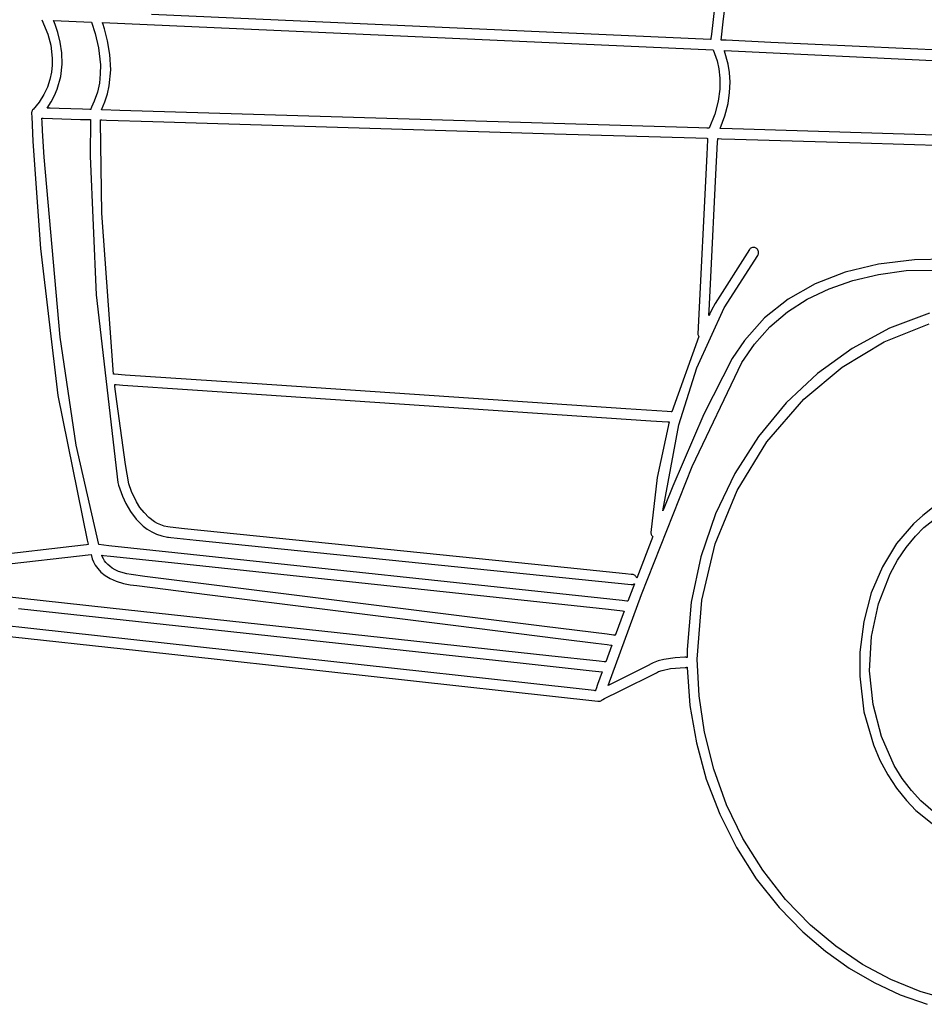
# Model space of a CAD drawing. Extents: x -74.1 to 10.8, y -36.7 to 44.6.
# Tile 15 of 199: x -37 to -34.6, y -26.8 to -24.1. Entities that reach past the tile are written whole.
import ezdxf

# ---------------------------------------------------------------- set-up
doc = ezdxf.new("R2010")
doc.units = 0

msp = doc.modelspace()

# ---------------------------------------------------------------- linework, layer by layer
at = {"layer": 'Layer 1', "color": 7, "linetype": 'CONTINUOUS'}
for p, q in [((-35.120348, -24.091862), (-35.07489, -23.731958)), ((-35.143695, -24.053112), (-35.152315, -24.12564)), ((-35.154809, -24.140114), (-36.685478, -24.071703)), ((-36.985551, -24.085579), (-36.969313, -24.12507)), ((-36.954144, -24.087661), (-36.85011, -24.09224)), ((-36.954113, -24.087739), (-36.95414, -24.087675)), ((-36.954058, -24.087866), (-36.954113, -24.087739)), ((-36.953179, -24.089955), (-36.954058, -24.087866)), ((-36.949539, -24.09911), (-36.953179, -24.089955)), ((-36.942176, -24.120949), (-36.949539, -24.09911)), ((-36.85011, -24.09224), (-36.839907, -24.123011)), ((-36.819866, -24.093575), (-35.147445, -24.168252)), ((-36.819779, -24.093825), (-36.819848, -24.093625)), ((-36.819498, -24.09463), (-36.819779, -24.093825)), ((-36.818936, -24.096262), (-36.819498, -24.09463)), ((-36.814395, -24.110322), (-36.818936, -24.096262)), ((-35.126196, -24.141367), (-35.120348, -24.091862)), ((-36.969313, -24.12507), (-36.961558, -24.155415)), ((-36.935723, -24.146859), (-36.942176, -24.120949)), ((-36.839907, -24.123011), (-36.830569, -24.163034)), ((-36.805827, -24.143207), (-36.814395, -24.110322)), ((-35.152315, -24.12564), (-35.153614, -24.136688)), ((-36.961558, -24.155415), (-36.957499, -24.19075)), ((-36.931408, -24.176072), (-36.935723, -24.146859)), ((-36.799526, -24.181187), (-36.805827, -24.143207)), ((-35.154019, -24.140144), (-35.154809, -24.140114)), ((-35.154011, -24.140081), (-35.154019, -24.140144)), ((-35.153997, -24.139956), (-35.154011, -24.140081)), ((-35.153876, -24.138922), (-35.153997, -24.139956)), ((-35.153614, -24.136688), (-35.153876, -24.138922)), ((-35.125922, -24.141422), (-35.126196, -24.141367)), ((-35.124005, -24.141509), (-35.125922, -24.141422)), ((-35.12017, -24.141683), (-35.124005, -24.141509)), ((-35.1125, -24.14203), (-35.12017, -24.141683)), ((-34.989903, -24.147596), (-35.1125, -24.14203)), ((-34.746886, -24.158681), (-34.989903, -24.147596)), ((-33.874401, -24.1994), (-34.746886, -24.158681)), ((-36.930456, -24.207823), (-36.931408, -24.176072)), ((-36.830569, -24.163034), (-36.825561, -24.209347)), ((-36.79739, -24.222748), (-36.799526, -24.181187)), ((-35.147445, -24.168252), (-35.136754, -24.198611)), ((-35.116901, -24.169635), (-35.116775, -24.16964)), ((-35.116875, -24.169705), (-35.116896, -24.169649)), ((-35.116833, -24.169816), (-35.116875, -24.169705)), ((-35.116168, -24.171629), (-35.116833, -24.169816)), ((-35.116775, -24.16964), (-33.309139, -24.256742)), ((-35.106215, -24.207761), (-35.116168, -24.171629)), ((-36.957664, -24.209801), (-36.959725, -24.229514)), ((-36.957499, -24.19075), (-36.957664, -24.209801)), ((-36.934097, -24.241347), (-36.930456, -24.207823)), ((-36.825561, -24.209347), (-36.825764, -24.233936)), ((-35.136754, -24.198611), (-35.132155, -24.220352)), ((-35.102798, -24.23055), (-35.106215, -24.207761)), ((-36.959725, -24.229514), (-36.964004, -24.249695)), ((-36.943556, -24.275877), (-36.934097, -24.241347)), ((-36.825764, -24.233936), (-36.828349, -24.258987)), ((-36.801316, -24.266381), (-36.79739, -24.222748)), ((-35.132155, -24.220352), (-35.129457, -24.246073)), ((-35.101329, -24.25622), (-35.102798, -24.23055)), ((-36.964004, -24.249695), (-36.970826, -24.270149)), ((-36.828349, -24.258987), (-36.833749, -24.284128)), ((-36.806146, -24.288501), (-36.801316, -24.266381)), ((-35.129457, -24.246073), (-35.129716, -24.275477)), ((-35.102488, -24.284574), (-35.101329, -24.25622)), ((-36.980513, -24.290681), (-36.993391, -24.311096)), ((-36.970826, -24.270149), (-36.980513, -24.290681)), ((-36.96006, -24.310649), (-36.950851, -24.293281)), ((-36.950851, -24.293281), (-36.943556, -24.275877)), ((-36.833749, -24.284128), (-36.842397, -24.308991)), ((-36.813203, -24.310572), (-36.806146, -24.288501)), ((-35.129716, -24.275477), (-35.133982, -24.308269)), ((-35.106957, -24.315411), (-35.102488, -24.284574)), ((-36.993391, -24.311096), (-37.009783, -24.3312)), ((-36.971338, -24.327885), (-36.96006, -24.310649)), ((-36.842397, -24.308991), (-36.850273, -24.325402)), ((-36.822724, -24.332406), (-36.813203, -24.310572)), ((-35.133982, -24.308269), (-35.143311, -24.344152)), ((-35.115418, -24.348533), (-35.106957, -24.315411)), ((-37.013777, -24.339388), (-37.013877, -24.340834)), ((-37.013877, -24.340834), (-37.01387, -24.341564)), ((-37.013869, -24.341601), (-37.013855, -24.341977)), ((-37.013855, -24.341977), (-37.013791, -24.343618)), ((-37.013791, -24.343618), (-37.013514, -24.35036)), ((-37.013529, -24.337968), (-37.013777, -24.339388)), ((-37.013136, -24.336587), (-37.013529, -24.337968)), ((-37.012603, -24.335253), (-37.013136, -24.336587)), ((-37.011933, -24.333979), (-37.012603, -24.335253)), ((-37.011131, -24.332776), (-37.011933, -24.333979)), ((-37.010201, -24.331654), (-37.011131, -24.332776)), ((-37.009783, -24.3312), (-37.010201, -24.331654)), ((-36.971264, -24.327904), (-36.971345, -24.327902)), ((-36.970008, -24.327942), (-36.971264, -24.327904)), ((-36.963509, -24.328139), (-36.970008, -24.327942)), ((-36.938694, -24.328891), (-36.963509, -24.328139)), ((-36.874885, -24.330825), (-36.938694, -24.328891)), ((-36.854796, -24.331434), (-36.874885, -24.330825)), ((-36.851842, -24.331524), (-36.854796, -24.331434)), ((-36.851833, -24.331256), (-36.851842, -24.331506)), ((-36.851706, -24.329863), (-36.851833, -24.331256)), ((-36.851181, -24.327574), (-36.851706, -24.329863)), ((-36.850273, -24.325402), (-36.851181, -24.327574)), ((-36.820318, -24.332478), (-36.822711, -24.332406)), ((-36.772438, -24.333929), (-36.820318, -24.332478)), ((-35.401378, -24.375478), (-36.772438, -24.333929)), ((-35.143311, -24.344152), (-35.158756, -24.382831)), ((-35.128551, -24.383739), (-35.115418, -24.348533)), ((-37.013514, -24.35036), (-37.010127, -24.41932)), ((-36.985495, -24.35537), (-36.985498, -24.355306)), ((-36.98549, -24.355498), (-36.985495, -24.35537)), ((-36.985478, -24.355757), (-36.98549, -24.355498)), ((-36.985484, -24.355264), (-36.985355, -24.355268)), ((-36.985055, -24.365141), (-36.985478, -24.355757)), ((-36.985355, -24.355268), (-36.984724, -24.355287)), ((-36.983848, -24.390094), (-36.985055, -24.365141)), ((-36.984724, -24.355287), (-36.982062, -24.355368)), ((-36.982062, -24.355368), (-36.956662, -24.356138)), ((-36.956662, -24.356138), (-36.879577, -24.358477)), ((-36.879577, -24.358477), (-36.855294, -24.359213)), ((-36.855294, -24.359213), (-36.853027, -24.359282)), ((-36.852587, -24.359317), (-36.853153, -24.459695)), ((-36.853027, -24.359282), (-36.852612, -24.359294)), ((-36.824908, -24.364527), (-36.824831, -24.36053)), ((-36.821955, -24.615441), (-36.824908, -24.364527)), ((-36.824831, -24.36053), (-36.824826, -24.360289)), ((-36.824826, -24.360289), (-36.824823, -24.360169)), ((-36.824805, -24.360134), (-36.82475, -24.360136)), ((-36.82475, -24.360136), (-36.824168, -24.360154)), ((-36.824168, -24.360154), (-36.82129, -24.360241)), ((-36.82129, -24.360241), (-36.808927, -24.360616)), ((-36.808927, -24.360616), (-36.681993, -24.364462)), ((-36.681993, -24.364462), (-35.582058, -24.397795)), ((-35.186663, -24.381985), (-35.401378, -24.375478)), ((-36.979838, -24.462457), (-36.983848, -24.390094)), ((-35.582058, -24.397795), (-35.194808, -24.40953)), ((-35.165001, -24.382641), (-35.186663, -24.381985)), ((-35.159915, -24.382796), (-35.165001, -24.382641)), ((-35.158884, -24.382827), (-35.159915, -24.382796)), ((-35.158787, -24.38283), (-35.158884, -24.382827)), ((-35.128227, -24.383758), (-35.128534, -24.383749)), ((-35.126522, -24.38381), (-35.128227, -24.383758)), ((-35.064482, -24.38569), (-35.126522, -24.38381)), ((-33.42003, -24.435519), (-35.064482, -24.38569)), ((-37.010127, -24.41932), (-36.989144, -24.711879)), ((-35.194808, -24.40953), (-35.165052, -24.410431)), ((-35.163145, -24.414951), (-35.165139, -24.454571)), ((-35.165052, -24.410431), (-35.163069, -24.410492)), ((-35.162963, -24.411329), (-35.163145, -24.414951)), ((-35.163069, -24.410492), (-35.162934, -24.410496)), ((-35.162926, -24.410589), (-35.162963, -24.411329)), ((-35.162922, -24.410519), (-35.162926, -24.410589)), ((-35.140105, -24.509745), (-35.13565, -24.421215)), ((-35.13565, -24.421215), (-35.135234, -24.412947)), ((-35.135234, -24.412947), (-35.135158, -24.411429)), ((-35.135158, -24.411429), (-35.135154, -24.411339)), ((-35.135141, -24.411335), (-35.135101, -24.411336)), ((-35.135101, -24.411336), (-35.134938, -24.411341)), ((-35.134938, -24.411341), (-35.1332, -24.411394)), ((-35.1332, -24.411394), (-35.124645, -24.411653)), ((-35.124645, -24.411653), (-35.088499, -24.412748)), ((-35.088499, -24.412748), (-34.74343, -24.423205)), ((-34.74343, -24.423205), (-33.327936, -24.466043)), ((-35.165139, -24.454571), (-35.189771, -24.946146)), ((-36.935874, -24.955467), (-36.979838, -24.462457)), ((-36.853153, -24.459695), (-36.837411, -24.839424)), ((-35.154241, -24.790711), (-35.140105, -24.509745)), ((-36.789597, -25.056593), (-36.821955, -24.615441)), ((-36.989144, -24.711879), (-36.942518, -25.114359)), ((-35.048171, -24.71472), (-35.142253, -24.86253)), ((-35.048129, -24.714664), (-35.048171, -24.71472)), ((-35.048067, -24.714583), (-35.048112, -24.714642)), ((-35.047702, -24.714125), (-35.048067, -24.714583)), ((-35.046096, -24.712489), (-35.047702, -24.714125)), ((-35.044288, -24.711169), (-35.046096, -24.712489)), ((-35.042321, -24.710172), (-35.044288, -24.711169)), ((-35.040237, -24.709502), (-35.042321, -24.710172)), ((-35.038082, -24.709167), (-35.040237, -24.709502)), ((-35.035895, -24.709172), (-35.038082, -24.709167)), ((-35.033722, -24.709524), (-35.035895, -24.709172)), ((-35.031605, -24.710228), (-35.033722, -24.709524)), ((-35.029587, -24.71129), (-35.031605, -24.710228)), ((-35.027729, -24.712701), (-35.029587, -24.71129)), ((-35.026167, -24.714358), (-35.027729, -24.712701)), ((-35.024922, -24.716208), (-35.026167, -24.714358)), ((-35.024001, -24.718206), (-35.024922, -24.716208)), ((-35.024462, -24.728925), (-35.023674, -24.726828)), ((-35.023409, -24.72031), (-35.024001, -24.718206)), ((-35.023674, -24.726828), (-35.02324, -24.724664)), ((-35.023154, -24.722477), (-35.023409, -24.72031)), ((-35.02324, -24.724664), (-35.023154, -24.722477)), ((-35.117179, -24.874235), (-35.025611, -24.730915)), ((-35.025611, -24.730915), (-35.024462, -24.728925)), ((-34.596309, -24.743168), (-34.695248, -24.754995)), ((-34.489679, -24.741552), (-34.596309, -24.743168)), ((-34.786133, -24.776938), (-34.868602, -24.808904)), ((-34.695248, -24.754995), (-34.786133, -24.776938)), ((-34.694879, -24.7832), (-34.619518, -24.772875)), ((-34.619518, -24.772875), (-34.45431, -24.771012)), ((-35.158898, -24.883273), (-35.154241, -24.790711)), ((-34.830217, -24.822408), (-34.765172, -24.799726)), ((-34.765172, -24.799726), (-34.694879, -24.7832)), ((-34.868602, -24.808904), (-34.94229, -24.850796)), ((-34.889834, -24.851199), (-34.830217, -24.822408)), ((-36.837411, -24.839424), (-36.777445, -25.353207)), ((-34.94229, -24.850796), (-35.006835, -24.90252)), ((-34.943844, -24.886054), (-34.889834, -24.851199)), ((-35.192143, -25.039298), (-35.117179, -24.874235)), ((-35.159386, -24.892969), (-35.158898, -24.883273)), ((-35.152196, -24.881389), (-35.157027, -24.890828)), ((-35.142253, -24.86253), (-35.152196, -24.881389)), ((-34.992068, -24.926927), (-34.943844, -24.886054)), ((-34.555317, -24.888843), (-34.664729, -24.930125)), ((-35.159527, -24.895773), (-35.159524, -24.89573)), ((-35.159524, -24.89573), (-35.159501, -24.895263)), ((-35.159482, -24.895697), (-35.159519, -24.895771)), ((-35.159501, -24.895263), (-35.159386, -24.892969)), ((-35.159408, -24.89555), (-35.159482, -24.895697)), ((-35.157027, -24.890828), (-35.159408, -24.89555)), ((-35.006835, -24.90252), (-35.061873, -24.963981)), ((-35.034324, -24.973772), (-34.992068, -24.926927)), ((-34.664729, -24.930125), (-34.767299, -24.985688)), ((-34.679314, -24.967627), (-34.55626, -24.918109)), ((-36.892081, -25.250906), (-36.935874, -24.955467)), ((-35.186831, -24.953548), (-35.260712, -25.159917)), ((-35.189771, -24.946146), (-35.189634, -24.94727)), ((-35.189634, -24.94727), (-35.18908, -24.949421)), ((-35.18908, -24.949421), (-35.188196, -24.95143)), ((-35.188196, -24.95143), (-35.18703, -24.953279)), ((-35.18703, -24.953279), (-35.186868, -24.953498)), ((-35.061873, -24.963981), (-35.095203, -25.013771)), ((-34.794435, -25.036882), (-34.679314, -24.967627)), ((-35.069462, -25.024861), (-35.034324, -24.973772)), ((-34.767299, -24.985688), (-34.862003, -25.054418)), ((-35.095203, -25.013771), (-35.172946, -25.165933)), ((-35.241729, -25.195448), (-35.192143, -25.039298)), ((-35.205223, -25.308862), (-35.069462, -25.024861)), ((-34.899677, -25.125049), (-34.794435, -25.036882)), ((-36.789197, -25.056641), (-36.789582, -25.056615)), ((-36.786842, -25.0568), (-36.789197, -25.056641)), ((-36.757515, -25.058782), (-36.786842, -25.0568)), ((-36.396136, -25.083199), (-36.757515, -25.058782)), ((-34.862003, -25.054418), (-34.947818, -25.135203)), ((-36.786441, -25.084766), (-36.78645, -25.084685)), ((-36.786423, -25.084926), (-36.786441, -25.084766)), ((-36.786425, -25.084667), (-36.786337, -25.084673)), ((-36.786386, -25.085247), (-36.786423, -25.084926)), ((-36.786312, -25.085889), (-36.786386, -25.085247)), ((-36.786337, -25.084673), (-36.785986, -25.084697)), ((-36.786164, -25.087173), (-36.786312, -25.085889)), ((-36.785868, -25.089744), (-36.786164, -25.087173)), ((-36.785986, -25.084697), (-36.782264, -25.084948)), ((-36.780925, -25.131248), (-36.785868, -25.089744)), ((-36.782264, -25.084948), (-36.764216, -25.086168)), ((-36.764216, -25.086168), (-36.573594, -25.099048)), ((-36.573594, -25.099048), (-35.318499, -25.183853)), ((-35.386891, -25.151392), (-36.396136, -25.083199)), ((-36.942518, -25.114359), (-36.862213, -25.511243)), ((-36.757186, -25.303657), (-36.780925, -25.131248)), ((-35.000552, -25.241716), (-34.899677, -25.125049)), ((-35.273465, -25.159056), (-35.386891, -25.151392)), ((-34.947818, -25.135203), (-35.023721, -25.226929)), ((-35.318499, -25.183853), (-35.271466, -25.187031)), ((-35.263097, -25.159756), (-35.273465, -25.159056)), ((-35.260977, -25.159899), (-35.263097, -25.159756)), ((-35.260778, -25.159913), (-35.260977, -25.159899)), ((-35.260728, -25.159916), (-35.260778, -25.159913)), ((-35.172946, -25.165933), (-35.258098, -25.36308)), ((-35.268138, -25.187256), (-35.300732, -25.339035)), ((-35.285565, -25.430824), (-35.241729, -25.195448)), ((-35.271466, -25.187031), (-35.268347, -25.187242)), ((-35.268347, -25.187242), (-35.26815, -25.187255)), ((-35.023721, -25.226929), (-35.088689, -25.328484)), ((-36.829894, -25.523196), (-36.892081, -25.250906)), ((-35.082025, -25.375014), (-35.000552, -25.241716)), ((-36.747826, -25.356385), (-36.757186, -25.303657)), ((-35.344237, -25.659933), (-35.205223, -25.308862)), ((-35.300732, -25.339035), (-35.318267, -25.4897)), ((-35.088689, -25.328484), (-35.141697, -25.438755)), ((-36.777445, -25.353207), (-36.775611, -25.360341)), ((-36.775611, -25.360341), (-36.765136, -25.390605)), ((-36.740185, -25.377923), (-36.747826, -25.356385)), ((-35.258098, -25.36308), (-35.279378, -25.415485)), ((-36.765136, -25.390605), (-36.755888, -25.410684)), ((-36.726539, -25.406235), (-36.740185, -25.377923)), ((-35.141871, -25.520773), (-35.082025, -25.375014)), ((-36.755888, -25.410684), (-36.74356, -25.432027)), ((-36.717196, -25.421151), (-36.726539, -25.406235)), ((-36.706028, -25.435624), (-36.717196, -25.421151)), ((-35.279378, -25.415485), (-35.284656, -25.428638)), ((-34.54676, -25.422836), (-34.573786, -25.443096)), ((-36.74356, -25.432027), (-36.72785, -25.45311)), ((-36.72785, -25.45311), (-36.708452, -25.472407)), ((-36.692928, -25.448941), (-36.706028, -25.435624)), ((-36.677788, -25.460392), (-36.692928, -25.448941)), ((-35.28556, -25.430899), (-35.285565, -25.430824)), ((-35.285478, -25.430694), (-35.28556, -25.430899)), ((-35.285314, -25.430283), (-35.285478, -25.430694)), ((-35.284656, -25.428638), (-35.285314, -25.430283)), ((-35.141697, -25.438755), (-35.181724, -25.556628)), ((-34.573786, -25.443096), (-34.599332, -25.466203)), ((-34.570565, -25.476707), (-34.529617, -25.444414)), ((-36.708452, -25.472407), (-36.697275, -25.480909)), ((-36.697275, -25.480909), (-36.685063, -25.488392)), ((-36.66942, -25.465194), (-36.677788, -25.460392)), ((-36.660501, -25.469262), (-36.66942, -25.465194)), ((-36.651019, -25.472507), (-36.660501, -25.469262)), ((-36.640959, -25.474841), (-36.651019, -25.472507)), ((-36.634688, -25.475686), (-36.640959, -25.474841)), ((-36.595392, -25.479701), (-36.634688, -25.475686)), ((-35.546791, -25.586858), (-36.595392, -25.479701)), ((-34.599332, -25.466203), (-34.645487, -25.520302)), ((-34.593611, -25.499864), (-34.570565, -25.476707)), ((-36.685063, -25.488392), (-36.671777, -25.494666)), ((-36.671777, -25.494666), (-36.657379, -25.49954)), ((-36.657379, -25.49954), (-36.641831, -25.502824)), ((-36.641831, -25.502824), (-36.640796, -25.502973)), ((-36.640796, -25.502973), (-36.640473, -25.503007)), ((-36.640473, -25.503007), (-36.638913, -25.503166)), ((-36.638913, -25.503166), (-36.632255, -25.503847)), ((-36.632255, -25.503847), (-36.563111, -25.510916)), ((-35.313216, -25.500823), (-35.35709, -25.61476)), ((-35.318267, -25.4897), (-35.318198, -25.491834)), ((-35.318198, -25.491834), (-35.317801, -25.493857)), ((-35.317801, -25.493857), (-35.317106, -25.495756)), ((-35.317106, -25.495756), (-35.316142, -25.497515)), ((-35.316142, -25.497515), (-35.31494, -25.499118)), ((-35.31494, -25.499118), (-35.313531, -25.50055)), ((-35.313531, -25.50055), (-35.313342, -25.500716)), ((-35.313342, -25.500716), (-35.313246, -25.500797)), ((-34.619499, -25.531378), (-34.593611, -25.499864)), ((-36.90386, -25.528224), (-37.2281, -25.565759)), ((-36.863914, -25.5236), (-36.90386, -25.528224)), ((-36.85999, -25.523146), (-36.863914, -25.5236)), ((-36.862213, -25.511243), (-36.859073, -25.522295)), ((-36.859074, -25.52304), (-36.85999, -25.523146)), ((-36.858889, -25.523018), (-36.859074, -25.52304)), ((-36.859073, -25.522295), (-36.858876, -25.522982)), ((-36.82987, -25.52328), (-36.829894, -25.523196)), ((-36.829795, -25.523287), (-36.829857, -25.523281)), ((-36.802095, -25.526248), (-36.829795, -25.523287)), ((-36.622152, -25.545482), (-36.802095, -25.526248)), ((-36.563111, -25.510916), (-35.371776, -25.632665)), ((-35.178758, -25.675685), (-35.141871, -25.520773)), ((-34.645487, -25.520302), (-34.684228, -25.583817)), ((-34.642708, -25.566072), (-34.619499, -25.531378)), ((-37.221012, -25.592904), (-36.851197, -25.550091)), ((-36.851197, -25.550091), (-36.847852, -25.562354)), ((-36.847852, -25.562354), (-36.844457, -25.570514)), ((-36.822014, -25.552191), (-36.822053, -25.552077)), ((-36.822036, -25.55205), (-36.821952, -25.552059)), ((-36.821935, -25.552419), (-36.822014, -25.552191)), ((-36.821952, -25.552059), (-36.821065, -25.552154)), ((-36.821771, -25.552883), (-36.821935, -25.552419)), ((-36.82142, -25.553836), (-36.821771, -25.552883)), ((-36.817313, -25.56252), (-36.82142, -25.553836)), ((-36.821065, -25.552154), (-36.816692, -25.552621)), ((-36.814244, -25.567375), (-36.817313, -25.56252)), ((-36.816692, -25.552621), (-36.798061, -25.554613)), ((-36.798061, -25.554613), (-36.613397, -25.574351)), ((-35.45628, -25.6701), (-36.622152, -25.545482)), ((-35.181724, -25.556628), (-35.207745, -25.680991)), ((-36.844457, -25.570514), (-36.839544, -25.579515)), ((-36.839544, -25.579515), (-36.832835, -25.588971)), ((-36.832835, -25.588971), (-36.824054, -25.598496)), ((-36.810379, -25.572419), (-36.814244, -25.567375)), ((-36.805625, -25.577536), (-36.810379, -25.572419)), ((-36.799891, -25.582608), (-36.805625, -25.577536)), ((-36.793087, -25.587521), (-36.799891, -25.582608)), ((-36.785122, -25.592158), (-36.793087, -25.587521)), ((-36.613397, -25.574351), (-35.434221, -25.700393)), ((-35.387531, -25.603133), (-35.546791, -25.586858)), ((-34.684228, -25.583817), (-34.714558, -25.655429)), ((-34.663107, -25.603593), (-34.642708, -25.566072)), ((-36.824054, -25.598496), (-36.812923, -25.607707)), ((-36.812923, -25.607707), (-36.799165, -25.616218)), ((-36.799165, -25.616218), (-36.782503, -25.623645)), ((-36.775904, -25.596403), (-36.785122, -25.592158)), ((-36.753348, -25.603254), (-36.775904, -25.596403)), ((-36.741713, -25.605308), (-36.753348, -25.603254)), ((-36.703498, -25.610101), (-36.741713, -25.605308)), ((-35.609198, -25.747367), (-36.703498, -25.610101)), ((-35.372452, -25.604674), (-35.387531, -25.603133)), ((-35.369343, -25.604992), (-35.372452, -25.604674)), ((-35.369049, -25.605022), (-35.369343, -25.604992)), ((-35.368976, -25.605029), (-35.369049, -25.605022)), ((-35.366867, -25.605405), (-35.368953, -25.605031)), ((-35.364912, -25.606071), (-35.366867, -25.605405)), ((-35.363108, -25.607004), (-35.364912, -25.606071)), ((-35.361476, -25.608177), (-35.363108, -25.607004)), ((-35.360037, -25.609565), (-35.361476, -25.608177)), ((-35.358813, -25.611143), (-35.360037, -25.609565)), ((-35.357823, -25.612883), (-35.358813, -25.611143)), ((-35.35709, -25.61476), (-35.357823, -25.612883)), ((-34.69495, -25.685717), (-34.663107, -25.603593)), ((-36.782503, -25.623645), (-36.76266, -25.629602)), ((-36.76266, -25.629602), (-36.743986, -25.633012)), ((-36.743986, -25.633012), (-36.726212, -25.635243)), ((-36.726212, -25.635243), (-36.532853, -25.659501)), ((-35.363008, -25.630376), (-35.38109, -25.678488)), ((-35.371775, -25.632665), (-35.369818, -25.632708)), ((-35.369818, -25.632708), (-35.367936, -25.632452)), ((-35.367936, -25.632452), (-35.366137, -25.631934)), ((-35.366137, -25.631934), (-35.36443, -25.63119)), ((-35.36443, -25.63119), (-35.363614, -25.630744)), ((-35.363614, -25.630744), (-35.363216, -25.630505)), ((-35.363216, -25.630505), (-35.36302, -25.630382)), ((-36.798372, -25.697055), (-37.220987, -25.651084)), ((-36.532853, -25.659501), (-35.859791, -25.743929)), ((-35.396985, -25.676438), (-35.45628, -25.6701)), ((-35.435567, -25.909071), (-35.344237, -25.659933)), ((-34.714558, -25.655429), (-34.735479, -25.733821)), ((-37.049547, -25.697674), (-35.667888, -25.847971)), ((-35.597938, -25.827637), (-36.798372, -25.697055)), ((-35.384374, -25.677786), (-35.396985, -25.676438)), ((-35.38317, -25.677915), (-35.384374, -25.677786)), ((-35.382872, -25.677947), (-35.38317, -25.677915)), ((-35.3828, -25.677954), (-35.382872, -25.677947)), ((-35.382666, -25.677971), (-35.382736, -25.677962)), ((-35.382392, -25.678031), (-35.382666, -25.677971)), ((-35.382129, -25.678115), (-35.382392, -25.678031)), ((-35.38109, -25.678488), (-35.382129, -25.678115)), ((-35.207745, -25.680991), (-35.218737, -25.810731)), ((-35.19135, -25.836441), (-35.178758, -25.675685)), ((-34.713978, -25.774948), (-34.69495, -25.685717)), ((-35.434221, -25.700393), (-35.39612, -25.704466)), ((-35.390973, -25.705017), (-35.415551, -25.771657)), ((-35.39612, -25.704466), (-35.390973, -25.705016)), ((-37.007895, -25.754092), (-37.196714, -25.733318)), ((-35.859791, -25.743929), (-35.565021, -25.780903)), ((-35.437825, -25.768863), (-35.609198, -25.747367)), ((-34.735479, -25.733821), (-34.745993, -25.817677)), ((-37.184082, -25.762649), (-36.721047, -25.813595)), ((-35.663037, -25.902052), (-37.007895, -25.754092)), ((-35.420535, -25.771032), (-35.437825, -25.768863)), ((-35.416477, -25.771541), (-35.420535, -25.771032)), ((-35.415653, -25.771645), (-35.416477, -25.771541)), ((-35.415576, -25.771654), (-35.415653, -25.771645)), ((-34.719141, -25.868441), (-34.713978, -25.774948)), ((-35.565021, -25.780903), (-35.468531, -25.793006)), ((-35.468531, -25.793006), (-35.438066, -25.796827)), ((-35.425323, -25.798427), (-35.441785, -25.843879)), ((-35.438066, -25.796827), (-35.427911, -25.798101)), ((-35.427911, -25.798101), (-35.425932, -25.798349)), ((-35.425932, -25.798349), (-35.425472, -25.798406)), ((-35.425472, -25.798406), (-35.42536, -25.798421)), ((-36.721047, -25.813595), (-35.463331, -25.952)), ((-35.459396, -25.842707), (-35.597938, -25.827637)), ((-35.225572, -25.831849), (-35.251563, -25.833308)), ((-35.222853, -25.831813), (-35.225572, -25.831849)), ((-35.222244, -25.831811), (-35.222853, -25.831813)), ((-35.222159, -25.831811), (-35.222244, -25.831811)), ((-35.221617, -25.831846), (-35.222159, -25.831811)), ((-35.221089, -25.831928), (-35.221617, -25.831846)), ((-35.219035, -25.832453), (-35.221089, -25.831928)), ((-35.219034, -25.832193), (-35.219035, -25.832323)), ((-35.219035, -25.832323), (-35.219035, -25.832453)), ((-35.219033, -25.831934), (-35.219034, -25.832193)), ((-35.219031, -25.831416), (-35.219033, -25.831934)), ((-35.219004, -25.827271), (-35.219031, -25.831416)), ((-35.218737, -25.810731), (-35.219004, -25.827271)), ((-34.745993, -25.817677), (-34.746448, -25.883582)), ((-35.667888, -25.847971), (-35.478888, -25.86853)), ((-35.445901, -25.844175), (-35.459396, -25.842707)), ((-35.442758, -25.844517), (-35.445901, -25.844175)), ((-35.442123, -25.844586), (-35.442758, -25.844517)), ((-35.442063, -25.844592), (-35.442123, -25.844586)), ((-35.442019, -25.844528), (-35.442034, -25.844569)), ((-35.441785, -25.843879), (-35.442019, -25.844528)), ((-35.329117, -25.855844), (-35.43146, -25.907017)), ((-35.313573, -25.848072), (-35.329117, -25.855844)), ((-35.312101, -25.847336), (-35.313573, -25.848072)), ((-35.311798, -25.847184), (-35.312101, -25.847336)), ((-35.298059, -25.841752), (-35.31176, -25.847165)), ((-35.282637, -25.837788), (-35.298059, -25.841752)), ((-35.251563, -25.833308), (-35.282637, -25.837788)), ((-35.264625, -25.862799), (-35.224065, -25.859602)), ((-35.224065, -25.859602), (-35.222502, -25.859591)), ((-35.222502, -25.859591), (-35.222319, -25.859591)), ((-35.222319, -25.859591), (-35.222228, -25.859591)), ((-35.222213, -25.859591), (-35.221219, -25.859514)), ((-35.221219, -25.859514), (-35.220262, -25.859323)), ((-35.220262, -25.859323), (-35.219324, -25.859068)), ((-35.219324, -25.859068), (-35.218857, -25.858934)), ((-35.218857, -25.858934), (-35.218623, -25.858868)), ((-35.218587, -25.858858), (-35.218571, -25.859597)), ((-35.218571, -25.859597), (-35.211122, -25.964053)), ((-35.186383, -25.937578), (-35.19135, -25.836441)), ((-35.478888, -25.86853), (-35.451702, -25.871488)), ((-35.451698, -25.871493), (-35.46396, -25.905918)), ((-35.401923, -25.923303), (-35.303111, -25.873898)), ((-35.303111, -25.873898), (-35.296955, -25.870898)), ((-35.296955, -25.870898), (-35.28736, -25.8675)), ((-35.28736, -25.8675), (-35.264625, -25.862799)), ((-34.746448, -25.883582), (-34.734768, -25.980715)), ((-34.70991, -25.961029), (-34.719141, -25.868441)), ((-35.489923, -25.921098), (-35.663037, -25.902052)), ((-35.46396, -25.905918), (-35.468379, -25.918414)), ((-35.435295, -25.908935), (-35.43555, -25.909062)), ((-35.43146, -25.907017), (-35.435295, -25.908935)), ((-35.473819, -25.92287), (-35.489923, -25.921098)), ((-35.47051, -25.923234), (-35.473819, -25.92287)), ((-35.470197, -25.923268), (-35.47051, -25.923234)), ((-35.47012, -25.923277), (-35.470197, -25.923268)), ((-35.470034, -25.923108), (-35.470084, -25.923251)), ((-35.469932, -25.922819), (-35.470034, -25.923108)), ((-35.469725, -25.92223), (-35.469932, -25.922819)), ((-35.469295, -25.921012), (-35.469725, -25.92223)), ((-35.468379, -25.918414), (-35.469295, -25.921012)), ((-35.444956, -25.944819), (-35.401923, -25.923303)), ((-35.171701, -26.036909), (-35.186383, -25.937578)), ((-35.463331, -25.952), (-35.46263, -25.952076)), ((-35.46263, -25.952076), (-35.461921, -25.952085)), ((-35.461921, -25.952085), (-35.461642, -25.952084)), ((-35.461642, -25.952084), (-35.459933, -25.952099)), ((-35.459933, -25.952099), (-35.458267, -25.951907)), ((-35.458267, -25.951907), (-35.456658, -25.951516)), ((-35.456658, -25.951516), (-35.455119, -25.950938)), ((-35.455119, -25.950938), (-35.453664, -25.950183)), ((-35.453664, -25.950183), (-35.452307, -25.949262)), ((-35.452307, -25.949262), (-35.45106, -25.948184)), ((-35.45106, -25.948184), (-35.450482, -25.94759)), ((-35.450442, -25.947562), (-35.450356, -25.947518)), ((-35.450356, -25.947518), (-35.449423, -25.947052)), ((-35.449423, -25.947052), (-35.444956, -25.944819)), ((-35.211122, -25.964053), (-35.193611, -26.066442)), ((-34.687114, -26.048515), (-34.70991, -25.961029)), ((-34.734768, -25.980715), (-34.708941, -26.071381)), ((-35.146276, -26.138086), (-35.171701, -26.036909)), ((-34.651803, -26.128094), (-34.687114, -26.048515)), ((-35.193611, -26.066442), (-35.166374, -26.165906)), ((-34.708941, -26.071381), (-34.69099, -26.113579)), ((-34.69099, -26.113579), (-34.669822, -26.153308)), ((-34.629782, -26.164041), (-34.651803, -26.128094)), ((-35.110936, -26.235463), (-35.146276, -26.138086)), ((-34.669822, -26.153308), (-34.645545, -26.190285)), ((-35.166374, -26.165906), (-35.129749, -26.26159)), ((-34.605025, -26.19696), (-34.629782, -26.164041)), ((-34.645545, -26.190285), (-34.618265, -26.224224)), ((-34.578961, -26.225239), (-34.605025, -26.19696)), ((-35.066058, -26.328111), (-35.110936, -26.235463)), ((-34.618265, -26.224224), (-34.592263, -26.250971)), ((-34.538623, -26.259271), (-34.578961, -26.225239)), ((-35.129749, -26.26159), (-35.084072, -26.352636)), ((-34.592263, -26.250971), (-34.547735, -26.286817)), ((-35.012017, -26.415096), (-35.066058, -26.328111)), ((-35.084072, -26.352636), (-35.029681, -26.438189)), ((-34.949188, -26.495489), (-35.012017, -26.415096)), ((-35.029681, -26.438189), (-34.966912, -26.517391)), ((-34.881131, -26.565452), (-34.949188, -26.495489)), ((-34.966912, -26.517391), (-34.902019, -26.583964)), ((-34.902019, -26.583964), (-34.840238, -26.636508)), ((-34.812046, -26.623101), (-34.881131, -26.565452)), ((-34.840238, -26.636508), (-34.774943, -26.682752)), ((-34.738583, -26.672686), (-34.812046, -26.623101)), ((-34.774943, -26.682752), (-34.706508, -26.722538)), ((-34.66129, -26.713973), (-34.738583, -26.672686)), ((-34.706508, -26.722538), (-34.635309, -26.755709)), ((-34.580717, -26.74673), (-34.66129, -26.713973)), ((-34.497411, -26.770723), (-34.580717, -26.74673)), ((-34.635309, -26.755709), (-34.561722, -26.782108))]:
    msp.add_line(p, q, dxfattribs=at)

doc.saveas('drawing.dxf')
